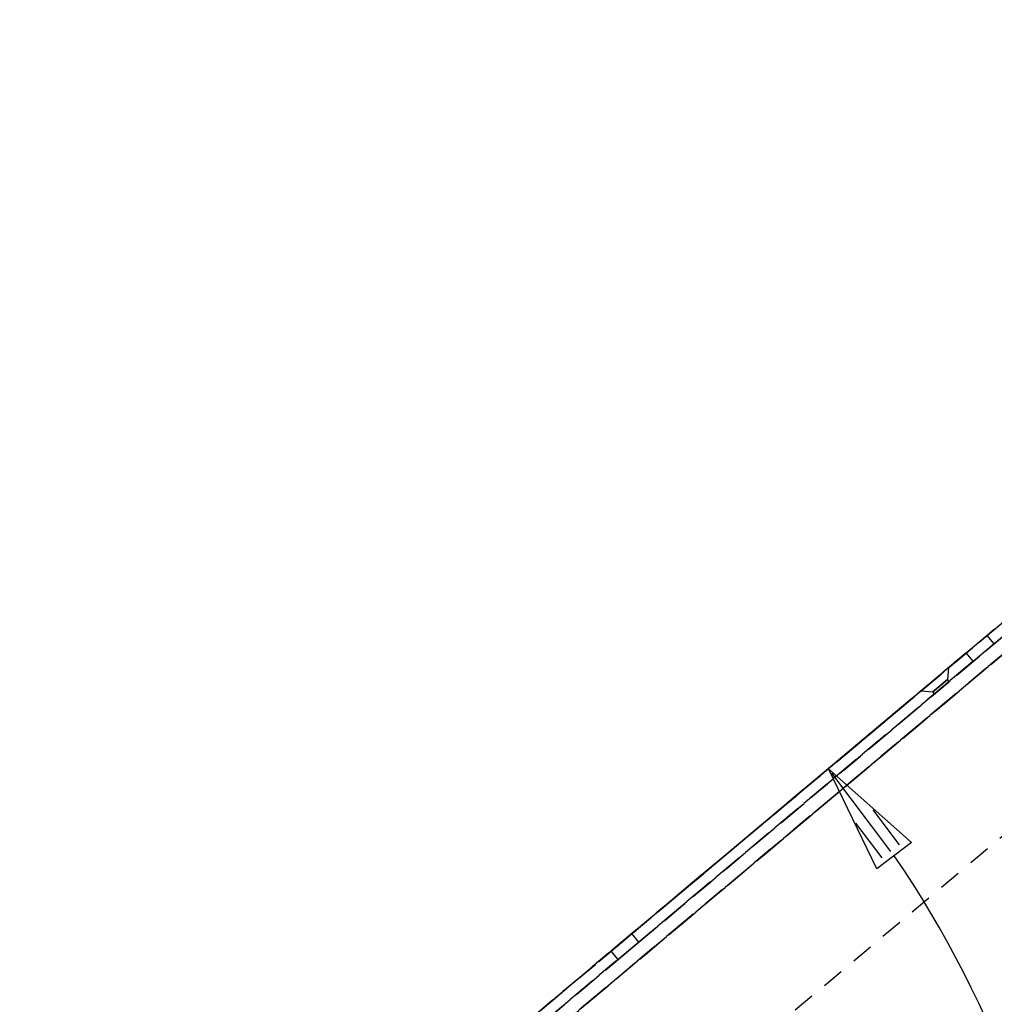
# Model space of a CAD drawing. Extents: x -8441 to -4361, y -3967 to -1117.
# Tile 93 of 149: x -6794 to -6616, y -2538 to -2358. Entities that reach past the tile are written whole.
import ezdxf
from ezdxf.enums import TextEntityAlignment as Align

# ---------------------------------------------------------------- set-up
doc = ezdxf.new("R2010")
doc.units = 0
doc.header["$MEASUREMENT"] = 0
doc.linetypes.add('HIDDEN', pattern=[7, 4, -3])
for name, color, linetype in [('DIM49', 4, 'CONTINUOUS'), ('LE_HIDDEN', 7, 'CONTINUOUS'), ('TXT_DIM49', 2, 'CONTINUOUS')]:
    doc.layers.add(name, color=color, linetype=linetype)

# ---------------------------------------------------------------- blocks, each defined once
blk = doc.blocks.new('_D29', base_point=(-6799.28, -2623.39))
at = {"layer": 'DIM49', "color": 1}
for p, q in [((-6630.75, -2481.98), (-6685.92, -2528.27)), ((-6646.07, -2494.84), (-6630.81, -2508.36)), ((-6637.19, -2513.19), (-6646.07, -2494.84)), ((-6634.6, -2509.98), (-6645.47, -2495.63)), ((-6633.01, -2508.78), (-6637.84, -2502.4)), ((-6636.2, -2511.19), (-6641.03, -2504.81)), ((-6630.81, -2508.36), (-6637.19, -2513.19)), ((-6604.28, -2603.62), (-6596.29, -2603.22)), ((-6599.28, -2623.39), (-6604.28, -2603.62)), ((-6602.23, -2604.52), (-6601.83, -2612.51)), ((-6600.23, -2604.42), (-6599.33, -2622.39)), ((-6596.29, -2603.22), (-6599.28, -2623.39)), ((-6598.23, -2604.32), (-6597.83, -2612.31))]:
    blk.add_line(p, q, dxfattribs=at)
blk.add_arc((-6799.28, -2623.39), 200, 5.7319, 34.268, dxfattribs=at)
at = {"layer": 'TXT_DIM49', "width": 0.518}
blk.add_text('40°', height=25, rotation=289.9943, dxfattribs=at).set_placement((-6603.42, -2532.89), align=Align.CENTER)

msp = doc.modelspace()

# ---------------------------------------------------------------- linework, layer by layer
at = {"layer": 'LE_HIDDEN', "color": 1, "linetype": 'HIDDEN'}
for p, q in [((-6482.53, -2357.61), (-6794.31, -2619.22)), ((-6477.8, -2359.51), (-6793.26, -2624.21)), ((-6793.03, -2620.75), (-6481.25, -2359.14)), ((-6481.25, -2359.14), (-6793.03, -2620.75)), ((-6791.42, -2622.67), (-6479.64, -2361.05)), ((-6479.64, -2361.05), (-6791.42, -2622.67)), ((-6479.64, -2361.05), (-6791.42, -2622.67)), ((-6615.69, -2471.95), (-6616.97, -2470.42)), ((-6615.69, -2471.95), (-6619.52, -2475.16)), ((-6619.52, -2475.16), (-6620.8, -2473.63)), ((-6680.8, -2526.59), (-6619.52, -2475.16)), ((-6629.04, -2480.54), (-6624.06, -2476.36)), ((-6624.06, -2476.36), (-6629.04, -2480.54)), ((-6624.06, -2476.36), (-6624.24, -2478.48)), ((-6626.92, -2480.73), (-6624.24, -2478.48)), ((-6624.24, -2478.48), (-6626.92, -2480.73)), ((-6623.92, -2478.86), (-6626.6, -2481.11)), ((-6629.04, -2480.54), (-6626.92, -2480.73)), ((-6626.6, -2481.11), (-6626.92, -2480.73)), ((-6685.92, -2528.27), (-6682.09, -2525.05)), ((-6682.09, -2525.05), (-6685.92, -2528.27)), ((-6680.8, -2526.59), (-6682.09, -2525.05)), ((-6680.8, -2526.59), (-6684.63, -2529.8)), ((-6684.63, -2529.8), (-6680.8, -2526.59)), ((-6684.63, -2529.8), (-6685.92, -2528.27)), ((-6684.63, -2529.8), (-6685.92, -2528.27))]:
    msp.add_line(p, q, dxfattribs=at)
for points in [[(-6794.31, -2619.22), (-6482.53, -2357.61), (-6481.25, -2359.14)], [(-6481.25, -2359.14), (-6482.53, -2357.61), (-6794.31, -2619.22), (-6793.03, -2620.75), (-6481.25, -2359.14)], [(-6481.25, -2359.14), (-6793.03, -2620.75), (-6794.31, -2619.22)], [(-6793.26, -2624.21), (-6477.8, -2359.51), (-6461.41, -2379.05)], [(-6793.26, -2624.21), (-6792.29, -2623.4), (-6485.77, -2366.2), (-6479.64, -2361.05), (-6477.8, -2359.51)], [(-6461.41, -2379.05), (-6477.8, -2359.51), (-6792.29, -2623.4), (-6793.26, -2624.21), (-6776.87, -2643.75)], [(-6791.42, -2622.67), (-6485.77, -2366.2), (-6479.64, -2361.05), (-6480.25, -2360.32)], [(-6461.41, -2379.05), (-6776.87, -2643.75), (-6793.26, -2624.21)], [(-6504.99, -2379.07), (-6506.97, -2380.73), (-6767.3, -2599.17), (-6768.58, -2597.63), (-6508.26, -2379.2)], [(-6769.28, -2600.83), (-6767.3, -2599.17), (-6506.97, -2380.73)], [(-6793.03, -2620.75), (-6794.31, -2619.22), (-6751.99, -2583.71), (-6751.99, -2583.71), (-6734.75, -2569.25), (-6734.75, -2569.25), (-6685.92, -2528.27), (-6685.92, -2528.27), (-6629.04, -2480.54), (-6629.04, -2480.54), (-6624.06, -2476.36), (-6624.06, -2476.36), (-6616.97, -2470.42), (-6616.97, -2470.42), (-6615.63, -2469.29)], [(-6615.63, -2469.29), (-6616.97, -2470.42), (-6616.97, -2470.42), (-6624.06, -2476.36), (-6624.06, -2476.36), (-6629.04, -2480.54), (-6629.04, -2480.54), (-6685.92, -2528.27), (-6685.92, -2528.27), (-6734.75, -2569.25), (-6734.75, -2569.25), (-6751.99, -2583.71), (-6751.99, -2583.71), (-6768.58, -2597.63)], [(-6619.52, -2475.16), (-6680.8, -2526.59), (-6682.09, -2525.05), (-6620.8, -2473.63), (-6616.97, -2470.42)], [(-6619.52, -2475.16), (-6615.69, -2471.95), (-6616.97, -2470.42), (-6620.8, -2473.63)], [(-6619.52, -2475.16), (-6620.8, -2473.63), (-6682.09, -2525.05)], [(-6626.6, -2481.11), (-6623.92, -2478.86), (-6624.24, -2478.48)]]:
    msp.add_lwpolyline(points, dxfattribs=at)

# ---------------------------------------------------------------- block references
at = {"layer": 'DIM49'}
msp.add_blockref('_D29', (-6799.28, -2623.39), dxfattribs=at)

doc.saveas('drawing.dxf')
